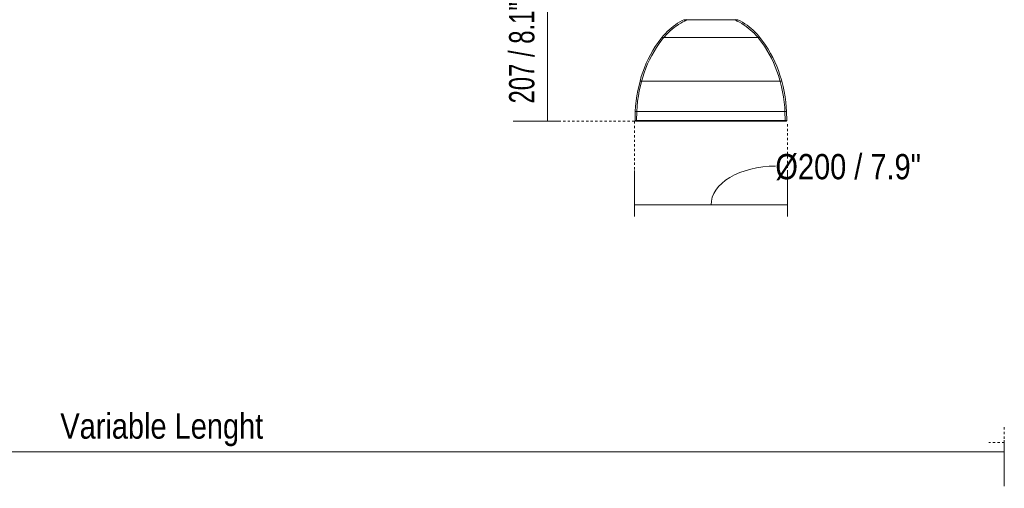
# Model space of a CAD drawing. Header units: millimetres. Extents: x 5395 to 9794, y 397 to 7363.
# Tile 4 of 12: x 6409 to 7694, y 397 to 1009. Entities that reach past the tile are written whole.
import ezdxf

# ---------------------------------------------------------------- set-up
doc = ezdxf.new("R2010")
doc.units = ezdxf.units.MM
doc.linetypes.add('Dash', pattern=[6, 3, -3])
for name, color, linetype, lineweight in [('Cotas', 7, 'Continuous', 9), ('Cotas-15', 7, 'Continuous', 9), ('Luminarias', 7, 'Continuous', 20)]:
    doc.layers.add(name, color=color, linetype=linetype, lineweight=lineweight)
doc.layers.add('Lighthing Fixture Dim Grey Dash', color=7, linetype='Dash', lineweight=9, true_color=0xd2d2d2)
doc.styles.add('Arial Narrow', font='ARIALN.TTF', dxfattribs={"height": 33})
doc.dimstyles.new('FARO_-_2_2mm_Arial_Narrow_mm_Inch_Left', dxfattribs={"dimscale": 304.8, "dimtxt": 33.773222, "dimasz": 0, "dimexe": 0.147638, "dimexo": 0.0625, "dimgap": 0.024606, "dimtad": 1, "dimdec": 0, "dimzin": 0, "dimdsep": 46, "dimtxsty": 'Arial Narrow', "dimblk1": 'NONE', "dimblk2": 'NONE', "dimsah": 1, "dimcen": 0.09, "dimadec": 0, "dimazin": 0, "dimtfac": 1, "dimtdec": 4, "dimtix": 1, "dimtmove": 0, "dimatfit": 3, "dimfxl": 0.049213, "dimfxlon": 1, "dimtvp": 1, "dimtolj": 1, "dimtzin": 0, "dimarcsym": 2})
doc.dimstyles.new('FARO_-_2_2mm_Arial_Narrow_mm_Inch_Right', dxfattribs={"dimscale": 304.8, "dimtxt": 33.773222, "dimasz": 0, "dimexe": 0.147638, "dimexo": 0.0625, "dimgap": 0.024606, "dimtad": 1, "dimdec": 0, "dimzin": 0, "dimdsep": 46, "dimtxsty": 'Arial Narrow', "dimblk1": 'NONE', "dimblk2": 'NONE', "dimsah": 1, "dimcen": 0.09, "dimadec": 0, "dimazin": 0, "dimtfac": 1, "dimtdec": 4, "dimtix": 1, "dimtmove": 1, "dimatfit": 3, "dimfxl": 0.049213, "dimfxlon": 1, "dimtvp": 1, "dimtolj": 1, "dimtzin": 0, "dimarcsym": 2})

# ---------------------------------------------------------------- blocks, each defined once
blk = doc.blocks.new('64255-124-7L - 64314-44-7L SAMBA Black_ribbon beige pendant lamp ø450-7L-700785-Alzado_PDF')
at = {"layer": 'Luminarias', "lineweight": 9}
for p, q in [((7276, 1009.4), (7343.1, 1009.4)), ((7343.1, 1009.4), (7346.3, 1009.4)), ((7247.1, 986.1), (7369.2, 986.1)), ((7369.2, 986.1), (7374.7, 986.1)), ((7219, 929), (7395, 929)), ((7395, 929), (7403.6, 929)), ((7212.5, 889.5), (7212.2, 877.9)), ((7400.6, 889.5), (7212.8, 889.5)), ((7214.5, 889.5), (7214.2, 877.8)), ((7409.8, 889.5), (7400.6, 889.5)), ((7408.1, 877.8), (7407.8, 889.5)), ((7410.1, 877.9), (7409.8, 889.5)), ((7212.5, 877.9), (7400.9, 877.9)), ((7400.9, 877.9), (7410.1, 877.9))]:
    blk.add_line(p, q, dxfattribs=at)
at = {"layer": 'Luminarias', "lineweight": 9, "flags": 128}
for points in [[(7276.7, 1007.6), (7277.2, 1007.8), (7277.7, 1008.1), (7278.2, 1008.3), (7278.7, 1008.6), (7279.2, 1008.9), (7279.6, 1009.3), (7280.1, 1009.6)], [(7342.2, 1009.7), (7342.6, 1009.3), (7343, 1009), (7343.5, 1008.7), (7344, 1008.4), (7344.5, 1008.1), (7345, 1007.8), (7345.5, 1007.6), (7345.6, 1007.6)], [(7247.1, 986.1), (7249.3, 988.7), (7251.7, 991.3), (7254.1, 993.8), (7256.6, 996.2), (7259.3, 998.5), (7262, 1000.7), (7264.8, 1002.7), (7267.7, 1004.7), (7270.7, 1006.5), (7273.7, 1008.3), (7275.9, 1009.4)], [(7248.6, 984.8), (7250.8, 987.4), (7253.1, 990), (7255.5, 992.4), (7258, 994.7), (7260.6, 997), (7263.2, 999.1), (7266, 1001.1), (7268.8, 1003), (7271.7, 1004.8), (7274.7, 1006.5), (7276.7, 1007.6)], [(7345.6, 1007.6), (7348.6, 1006), (7351.5, 1004.3), (7354.4, 1002.4), (7357.2, 1000.5), (7359.9, 998.4), (7362.6, 996.3), (7365.1, 994), (7367.6, 991.6), (7369.9, 989.2), (7372.2, 986.6), (7373.7, 984.8)], [(7346.4, 1009.4), (7349.5, 1007.8), (7352.5, 1006), (7355.5, 1004.1), (7358.3, 1002.1), (7361.1, 1000), (7363.8, 997.8), (7366.4, 995.5), (7368.9, 993.1), (7371.4, 990.5), (7373.7, 987.9), (7375.2, 986.1)], [(7218.7, 929), (7220.3, 935), (7222.3, 940.9), (7224.4, 946.7), (7226.8, 952.4), (7229.4, 958), (7232.3, 963.6), (7235.3, 969), (7238.6, 974.2), (7242.1, 979.4), (7245.8, 984.4), (7247.1, 986.1)], [(7220.6, 928.5), (7222.3, 934.4), (7224.2, 940.2), (7226.3, 945.9), (7228.6, 951.6), (7231.2, 957.1), (7234, 962.6), (7237, 967.9), (7240.3, 973.1), (7243.7, 978.2), (7247.3, 983.1), (7248.6, 984.8)], [(7373.7, 984.8), (7377.4, 979.9), (7380.9, 974.9), (7384.2, 969.7), (7387.3, 964.4), (7390.1, 959), (7392.8, 953.5), (7395.2, 947.9), (7397.4, 942.2), (7399.4, 936.4), (7401.2, 930.5), (7401.7, 928.5)], [(7375.2, 986.1), (7379, 981.1), (7382.5, 976), (7385.9, 970.8), (7389, 965.4), (7391.9, 959.9), (7394.6, 954.3), (7397.1, 948.7), (7399.3, 942.9), (7401.3, 937), (7403.1, 931), (7403.6, 929)], [(7212.5, 889.5), (7212.9, 896.4), (7213.6, 903.3), (7214.5, 910.1), (7215.8, 916.9), (7217.3, 923.6), (7218.7, 929)], [(7214.5, 889.5), (7214.9, 896.3), (7215.5, 903.1), (7216.5, 909.8), (7217.7, 916.5), (7219.2, 923.2), (7220.6, 928.5)], [(7401.7, 928.5), (7403.4, 921.9), (7404.8, 915.2), (7406, 908.5), (7406.9, 901.7), (7407.5, 894.9), (7407.8, 889.5)], [(7403.6, 929), (7405.4, 922.3), (7406.8, 915.6), (7408, 908.8), (7408.9, 901.9), (7409.5, 895.1), (7409.8, 889.5)], [(7213.2, 876.9), (7213.1, 876.9), (7213.1, 876.9), (7213, 876.9), (7213, 876.9), (7213, 876.9), (7212.9, 876.9), (7212.9, 876.9), (7212.9, 876.9), (7212.8, 877), (7212.8, 877), (7212.7, 877), (7212.7, 877), (7212.7, 877), (7212.6, 877), (7212.6, 877.1), (7212.6, 877.1), (7212.5, 877.1), (7212.5, 877.1), (7212.5, 877.2), (7212.5, 877.2), (7212.4, 877.2), (7212.4, 877.3), (7212.4, 877.3), (7212.3, 877.3), (7212.3, 877.3), (7212.3, 877.4), (7212.3, 877.4), (7212.3, 877.5), (7212.3, 877.5), (7212.2, 877.5), (7212.2, 877.6), (7212.2, 877.6), (7212.2, 877.6), (7212.2, 877.7), (7212.2, 877.7), (7212.2, 877.8), (7212.2, 877.8), (7212.2, 877.8), (7212.2, 877.9), (7212.2, 877.9)], [(7222.3, 876.9), (7220.8, 876.9), (7219.3, 876.9), (7218, 876.9), (7216.9, 876.9), (7215.9, 876.9), (7215, 876.9), (7214.4, 876.9), (7213.8, 876.9), (7213.5, 876.9), (7213.2, 876.9), (7213.2, 876.9)], [(7213.2, 876.9), (7213.2, 876.9), (7213.5, 876.9), (7213.9, 876.9), (7214.4, 876.9), (7215.1, 876.9), (7216, 876.9), (7217, 876.9), (7218.1, 876.9), (7219.4, 876.9), (7220.9, 876.9), (7222.5, 876.9), (7224.2, 876.9), (7226.1, 876.9), (7228.1, 876.9), (7230.3, 876.9), (7232.6, 876.9), (7235, 876.9), (7237.5, 876.9), (7240.1, 876.9), (7242.9, 876.9), (7245.8, 876.9), (7248.7, 876.9), (7251.8, 876.9), (7255, 876.9), (7258.2, 876.9), (7261.5, 876.9), (7265, 876.9), (7268.5, 876.9), (7272, 876.9), (7275.6, 876.9), (7279.3, 876.9), (7283.1, 876.9), (7286.8, 876.9), (7290.6, 876.9), (7294.5, 876.9), (7298.4, 876.9), (7302.3, 876.9), (7306.2, 876.9), (7310.1, 876.9), (7314, 876.9), (7317.9, 876.9), (7321.8, 876.9), (7325.7, 876.9), (7329.6, 876.9), (7333.4, 876.9), (7337.2, 876.9), (7341, 876.9), (7344.7, 876.9), (7348.3, 876.9), (7351.9, 876.9), (7355.5, 876.9), (7358.9, 876.9), (7362.3, 876.9), (7365.6, 876.9), (7368.8, 876.9), (7371.9, 876.9), (7375, 876.9), (7377.9, 876.9), (7380.7, 876.9), (7383.4, 876.9), (7386, 876.9), (7388.5, 876.9), (7390.8, 876.9), (7393, 876.9), (7395.1, 876.9), (7397.1, 876.9), (7398.9, 876.9), (7400, 876.9)], [(7400, 876.9), (7401.5, 876.9), (7403, 876.9), (7404.3, 876.9), (7405.4, 876.9), (7406.4, 876.9), (7407.3, 876.9), (7407.9, 876.9), (7408.5, 876.9), (7408.8, 876.9), (7409.1, 876.9), (7409.1, 876.9)], [(7409.1, 876.9), (7409.1, 876.9), (7408.8, 876.9), (7408.4, 876.9), (7407.9, 876.9), (7407.2, 876.9), (7406.3, 876.9), (7405.3, 876.9), (7404.2, 876.9), (7402.8, 876.9), (7401.4, 876.9), (7400, 876.9)], [(7410.1, 877.9), (7410.1, 877.8), (7410.1, 877.8), (7410.1, 877.8), (7410.1, 877.7), (7410.1, 877.7), (7410.1, 877.6), (7410.1, 877.6), (7410.1, 877.6), (7410.1, 877.5), (7410.1, 877.5), (7410, 877.5), (7410, 877.4), (7410, 877.4), (7410, 877.4), (7410, 877.3), (7409.9, 877.3), (7409.9, 877.3), (7409.9, 877.2), (7409.9, 877.2), (7409.8, 877.2), (7409.8, 877.1), (7409.8, 877.1), (7409.7, 877.1), (7409.7, 877.1), (7409.7, 877), (7409.6, 877), (7409.6, 877), (7409.6, 877), (7409.5, 877), (7409.5, 877), (7409.5, 876.9), (7409.4, 876.9), (7409.4, 876.9), (7409.3, 876.9), (7409.3, 876.9), (7409.3, 876.9), (7409.2, 876.9), (7409.2, 876.9), (7409.1, 876.9), (7409.1, 876.9)]]:
    blk.add_lwpolyline(points, dxfattribs=at)
at = {"layer": 'Luminarias', "lineweight": 9}
for points in [[(7343.8, 876.9), (7343.9, 876.9), (7344.1, 876.9), (7344.2, 876.9)], [(7344.6, 876.9), (7344.4, 876.9), (7344.3, 876.9), (7344.2, 876.9)], [(7360.5, 876.9), (7360.4, 876.9), (7360.3, 876.9), (7360.2, 876.9)]]:
    blk.add_open_spline(points, degree=3, dxfattribs=at)
blk = doc.blocks.new('DIMBLOCK1-Alzado_PDF')
at = {"layer": 'Cotas-15', "color": 251, "true_color": 0x5b5b5b}
for p, q in [((5494.1, 460.2), (5494.1, 400.2)), ((5494.1, 445.2), (5494.1, 460.2)), ((7694.1, 460.2), (7694.1, 400.2)), ((7694.1, 445.2), (7694.1, 460.2)), ((5494.1, 445.2), (7694.1, 445.2))]:
    blk.add_line(p, q, dxfattribs=at)
at = {"layer": 'Cotas-15', "color": 0, "insert": (6462, 495.3), "char_height": 33, "width": 317.147, "attachment_point": 1, "line_spacing_factor": 0.974696, "style": 'Arial Narrow'}
blk.add_mtext('Variable Lenght', dxfattribs=at)
blk = doc.blocks.new('_None')
blk = doc.blocks.new('DIMBLOCK4-Alzado_PDF')
at = {"layer": 'Cotas-15', "color": 251, "true_color": 0x5b5b5b}
for p, q in [((7211.2, 767.4), (7211.2, 812.5)), ((7411.2, 767.4), (7411.2, 812.5)), ((7211.2, 767.5), (7411.2, 767.5)), ((7211.2, 767.5), (7211.2, 752.5)), ((7411.2, 767.5), (7411.2, 752.5))]:
    blk.add_line(p, q, dxfattribs=at)
blk.add_ellipse((7395.3, 767.5), major_axis=(84, 0), ratio=0.603767, start_param=1.570796, end_param=3.141593, dxfattribs=at)
at = {"layer": 'Cotas-15', "color": 0, "insert": (7395.3, 834), "char_height": 33, "width": 228.371, "attachment_point": 1, "line_spacing_factor": 0.974696, "style": 'Arial Narrow'}
blk.add_mtext('Ø200 / 7.9"', dxfattribs=at)
blk = doc.blocks.new('DIMBLOCK5-Alzado_PDF')
at = {"layer": 'Cotas-15', "color": 251, "true_color": 0x5b5b5b}
for p, q in [((7112.9, 1083.3), (7052.9, 1083.3)), ((7097.9, 1083.3), (7097.9, 876.7)), ((7097.9, 1083.3), (7112.9, 1083.3)), ((7112.9, 876.7), (7052.9, 876.7)), ((7097.9, 876.7), (7112.9, 876.7))]:
    blk.add_line(p, q, dxfattribs=at)
at = {"layer": 'Cotas-15', "color": 0, "insert": (7047.7, 899.6), "char_height": 33, "width": 192.99, "attachment_point": 1, "rotation": 90, "line_spacing_factor": 0.974696, "style": 'Arial Narrow'}
blk.add_mtext('207 / 8.1"', dxfattribs=at)

msp = doc.modelspace()

# ---------------------------------------------------------------- linework, layer by layer
at = {"layer": 'Lighthing Fixture Dim Grey Dash'}
for p, q in [((7211.2, 876.7), (7113.7, 876.7)), ((7211.2, 876.7), (7211.2, 753)), ((7411.2, 873), (7411.2, 753)), ((7694.1, 477.2), (7694.1, 457.2)), ((7694.1, 457.2), (7674.1, 457.2))]:
    msp.add_line(p, q, dxfattribs=at)

# ---------------------------------------------------------------- block references
at = {"layer": 'Luminarias', "lineweight": 9}
msp.add_blockref('64255-124-7L - 64314-44-7L SAMBA Black_ribbon beige pendant lamp ø450-7L-700785-Alzado_PDF', (0, 0), dxfattribs=at)

# ---------------------------------------------------------------- dimensions: what is measured, and where the dimension line sits
at = {"layer": 'Cotas', "color": 251, "true_color": 0x5b5b5b}
dim = msp.add_linear_dim(base=(7097.9, 876.7), p1=(7112.9, 1083.3), p2=(7112.9, 876.7), angle=90, dimstyle='FARO_-_2_2mm_Arial_Narrow_mm_Inch_Left', override={"dimpost": '<>', "dimfxl": 206.571012}, dxfattribs=at)
dim.commit()
dim.dimension.update_dxf_attribs({"geometry": 'DIMBLOCK5-Alzado_PDF', "text_midpoint": (7069, 980)})
dim = msp.add_linear_dim(base=(7411.2, 767.5), p1=(7211.2, 752.5), p2=(7411.2, 752.5), text='Ø<>', dimstyle='FARO_-_2_2mm_Arial_Narrow_mm_Inch_Right', override={"dimpost": '<>', "dimfxl": 200}, dxfattribs=at)
dim.commit()
dim.dimension.update_dxf_attribs({"geometry": 'DIMBLOCK4-Alzado_PDF', "text_midpoint": (7509.5, 812), "dimtype": 160})
dim = msp.add_linear_dim(base=(7694.1, 445.2), p1=(5494.1, 460.2), p2=(7694.1, 460.2), text='Variable Lenght', dimstyle='FARO_-_2_2mm_Arial_Narrow_mm_Inch_Left', override={"dimpost": '<>', "dimfxl": 2200.000497}, dxfattribs=at)
dim.commit()
dim.dimension.update_dxf_attribs({"geometry": 'DIMBLOCK1-Alzado_PDF', "text_midpoint": (6594.1, 474)})

doc.saveas('drawing.dxf')
